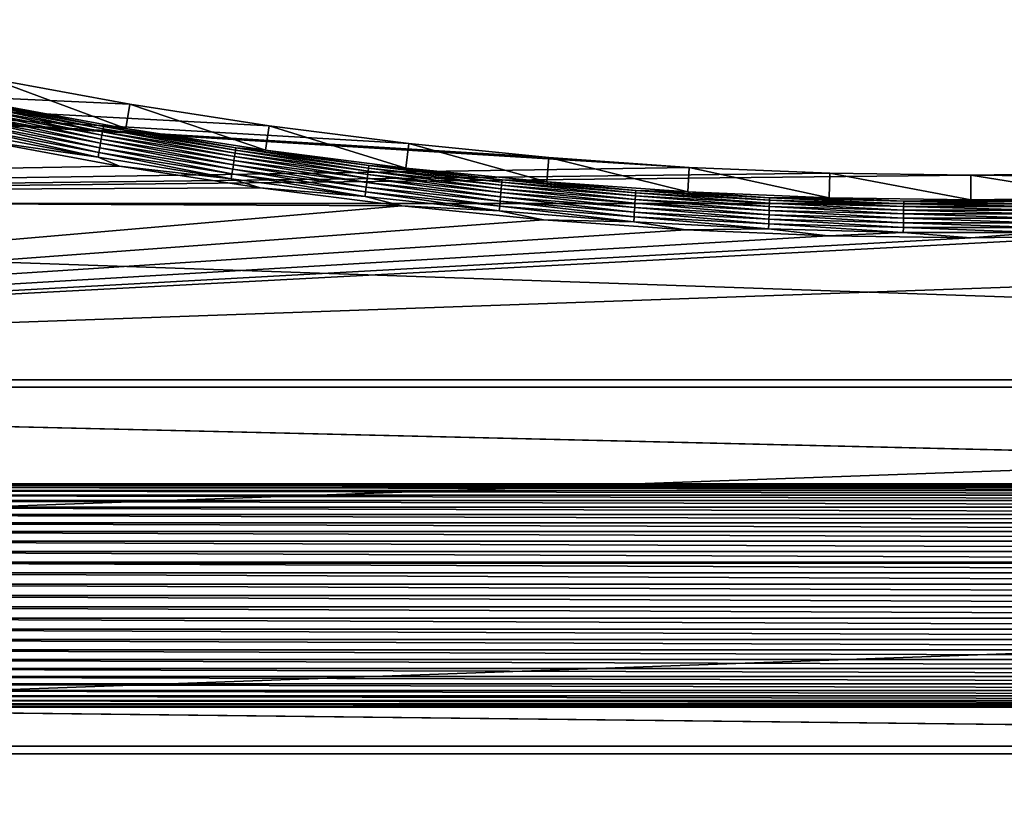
# Model space of a CAD drawing. Extents: x -320 to 320, y -695 to 695.
# Tile 28 of 169: x -106 to 4, y -479 to -392. Entities that reach past the tile are written whole.
import ezdxf

# ---------------------------------------------------------------- set-up
doc = ezdxf.new("R2010")
doc.units = 0
doc.header["$LTSCALE"] = 50.062222
for name, color, linetype in [('1', 7, 'CONTINUOUS'), ('2', 7, 'CONTINUOUS'), ('31', 7, 'CONTINUOUS'), ('95', 7, 'CONTINUOUS')]:
    doc.layers.add(name, color=color, linetype=linetype)

msp = doc.modelspace()

# ---------------------------------------------------------------- linework, layer by layer
at = {"layer": '1', "color": 7, "linetype": 'CONTINUOUS'}
for points in [[(-297.89, -412.18), (-300.08, -391.65), (-31.45, -408.15), (-297.89, -412.18)], [(-31.45, -408.15), (-300.08, -391.65), (-47.14, -407.04), (-31.45, -408.15)], [(-47.14, -407.04), (-300.08, -391.65), (-62.79, -405.5), (-47.14, -407.04)], [(-62.79, -405.5), (-300.08, -391.65), (-78.4, -403.52), (-62.79, -405.5)], [(-78.4, -403.52), (-300.08, -391.65), (-93.94, -401.1), (-78.4, -403.52)], [(-93.94, -401.1), (-300.08, -391.65), (-109.41, -398.25), (-93.94, -401.1)], [(-15.73, -408.81), (-297.89, -412.18), (-31.45, -408.15), (-15.73, -408.81)], [(0, -409.03), (-297.89, -412.18), (-15.73, -408.81), (0, -409.03)], [(297.89, -412.18), (-297.89, -412.18), (0, -409.03), (297.89, -412.18)], [(15.73, -408.81), (297.89, -412.18), (0, -409.03), (15.73, -408.81)], [(-295.58, -432.7), (-297.89, -412.18), (295.58, -432.7), (-295.58, -432.7)], [(295.58, -432.7), (-297.89, -412.18), (297.89, -412.18), (295.58, -432.7)], [(-295.58, -432.7), (295.58, -432.7), (165.63, -443.52), (-295.58, -432.7)], [(164.37, -443.52), (-295.58, -432.7), (165.63, -443.52), (164.37, -443.52)], [(-295.58, -432.7), (164.37, -443.52), (-164.37, -443.52), (-295.58, -432.7)], [(164.37, -443.52), (163.11, -443.64), (-164.37, -443.52), (164.37, -443.52)], [(-164.37, -443.52), (163.11, -443.64), (-163.11, -443.64), (-164.37, -443.52)], [(163.11, -443.64), (161.87, -443.9), (-163.11, -443.64), (163.11, -443.64)], [(-163.11, -443.64), (161.87, -443.9), (-161.87, -443.9), (-163.11, -443.64)], [(161.87, -443.9), (160.66, -444.28), (-161.87, -443.9), (161.87, -443.9)], [(-161.87, -443.9), (160.66, -444.28), (-160.66, -444.28), (-161.87, -443.9)], [(160.66, -444.28), (159.5, -444.78), (-160.66, -444.28), (160.66, -444.28)], [(-160.66, -444.28), (159.5, -444.78), (-159.5, -444.78), (-160.66, -444.28)], [(159.5, -444.78), (158.39, -445.39), (-159.5, -444.78), (159.5, -444.78)], [(-159.5, -444.78), (158.39, -445.39), (-158.39, -445.39), (-159.5, -444.78)], [(158.39, -445.39), (157.35, -446.12), (-158.39, -445.39), (158.39, -445.39)], [(-158.39, -445.39), (157.35, -446.12), (-157.35, -446.12), (-158.39, -445.39)], [(157.35, -446.12), (156.39, -446.94), (-157.35, -446.12), (157.35, -446.12)], [(-157.35, -446.12), (156.39, -446.94), (-156.39, -446.94), (-157.35, -446.12)], [(156.39, -446.94), (155.52, -447.86), (-156.39, -446.94), (156.39, -446.94)], [(-156.39, -446.94), (155.52, -447.86), (-155.52, -447.86), (-156.39, -446.94)], [(155.52, -447.86), (154.74, -448.86), (-155.52, -447.86), (155.52, -447.86)], [(-155.52, -447.86), (154.74, -448.86), (-154.74, -448.86), (-155.52, -447.86)], [(154.74, -448.86), (154.07, -449.93), (-154.74, -448.86), (154.74, -448.86)], [(-154.74, -448.86), (154.07, -449.93), (-154.07, -449.93), (-154.74, -448.86)], [(154.07, -449.93), (153.51, -451.07), (-154.07, -449.93), (154.07, -449.93)], [(-154.07, -449.93), (153.51, -451.07), (-153.51, -451.07), (-154.07, -449.93)], [(153.51, -451.07), (153.07, -452.26), (-153.51, -451.07), (153.51, -451.07)], [(-153.51, -451.07), (153.07, -452.26), (-153.07, -452.26), (-153.51, -451.07)], [(153.07, -452.26), (152.76, -453.48), (-153.07, -452.26), (153.07, -452.26)], [(-153.07, -452.26), (152.76, -453.48), (-152.76, -453.48), (-153.07, -452.26)], [(152.76, -453.48), (152.56, -454.74), (-152.76, -453.48), (152.76, -453.48)], [(-152.76, -453.48), (152.56, -454.74), (-152.56, -454.74), (-152.76, -453.48)], [(152.56, -454.74), (152.5, -456), (-152.56, -454.74), (152.56, -454.74)], [(-152.56, -454.74), (152.5, -456), (-152.5, -456), (-152.56, -454.74)], [(-152.5, -456), (152.56, -457.26), (-152.56, -457.26), (-152.5, -456)], [(152.5, -456), (152.56, -457.26), (-152.5, -456), (152.5, -456)], [(-152.56, -457.26), (152.76, -458.52), (-152.76, -458.52), (-152.56, -457.26)], [(152.56, -457.26), (152.76, -458.52), (-152.56, -457.26), (152.56, -457.26)], [(-152.76, -458.52), (153.07, -459.74), (-153.07, -459.74), (-152.76, -458.52)], [(152.76, -458.52), (153.07, -459.74), (-152.76, -458.52), (152.76, -458.52)], [(-153.07, -459.74), (153.51, -460.93), (-153.51, -460.93), (-153.07, -459.74)], [(153.07, -459.74), (153.51, -460.93), (-153.07, -459.74), (153.07, -459.74)], [(-153.51, -460.93), (154.07, -462.07), (-154.07, -462.07), (-153.51, -460.93)], [(153.51, -460.93), (154.07, -462.07), (-153.51, -460.93), (153.51, -460.93)], [(-154.07, -462.07), (154.74, -463.14), (-154.74, -463.14), (-154.07, -462.07)], [(154.07, -462.07), (154.74, -463.14), (-154.07, -462.07), (154.07, -462.07)], [(-155.52, -464.14), (156.39, -465.06), (-156.39, -465.06), (-155.52, -464.14)], [(-154.74, -463.14), (155.52, -464.14), (-155.52, -464.14), (-154.74, -463.14)], [(155.52, -464.14), (156.39, -465.06), (-155.52, -464.14), (155.52, -464.14)], [(154.74, -463.14), (155.52, -464.14), (-154.74, -463.14), (154.74, -463.14)], [(-156.39, -465.06), (157.35, -465.88), (-157.35, -465.88), (-156.39, -465.06)], [(156.39, -465.06), (157.35, -465.88), (-156.39, -465.06), (156.39, -465.06)], [(-157.35, -465.88), (158.39, -466.61), (-158.39, -466.61), (-157.35, -465.88)], [(157.35, -465.88), (158.39, -466.61), (-157.35, -465.88), (157.35, -465.88)], [(-159.5, -467.22), (160.66, -467.72), (-160.66, -467.72), (-159.5, -467.22)], [(-158.39, -466.61), (159.5, -467.22), (-159.5, -467.22), (-158.39, -466.61)], [(159.5, -467.22), (160.66, -467.72), (-159.5, -467.22), (159.5, -467.22)], [(158.39, -466.61), (159.5, -467.22), (-158.39, -466.61), (158.39, -466.61)], [(290.63, -473.7), (-290.63, -473.7), (-165.63, -468.48), (290.63, -473.7)], [(-164.37, -468.48), (290.63, -473.7), (-165.63, -468.48), (-164.37, -468.48)], [(-163.11, -468.36), (164.37, -468.48), (-164.37, -468.48), (-163.11, -468.36)], [(164.37, -468.48), (290.63, -473.7), (-164.37, -468.48), (164.37, -468.48)], [(-161.87, -468.1), (163.11, -468.36), (-163.11, -468.36), (-161.87, -468.1)], [(163.11, -468.36), (164.37, -468.48), (-163.11, -468.36), (163.11, -468.36)], [(-160.66, -467.72), (161.87, -468.1), (-161.87, -468.1), (-160.66, -467.72)], [(161.87, -468.1), (163.11, -468.36), (-161.87, -468.1), (161.87, -468.1)], [(160.66, -467.72), (161.87, -468.1), (-160.66, -467.72), (160.66, -467.72)], [(-287.99, -494.18), (-290.63, -473.7), (287.99, -494.18), (-287.99, -494.18)], [(287.99, -494.18), (-290.63, -473.7), (290.63, -473.7), (287.99, -494.18)]]:
    msp.add_3dface(points, dxfattribs=at)
at = {"layer": '2', "color": 7, "linetype": 'CONTINUOUS'}
for points in [[(-110.78, -405.11, 11), (-290.93, -411.42, 11), (-95.12, -408, 11), (-110.78, -405.11, 11)], [(-95.12, -408, 11), (-290.93, -411.42, 11), (-79.38, -410.45, 11), (-95.12, -408, 11)], [(-79.38, -410.45, 11), (-290.93, -411.42, 11), (-63.58, -412.45, 11), (-79.38, -410.45, 11)], [(-290.93, -411.42, 11), (-288.63, -431.9, 11), (-63.58, -412.45, 11), (-290.93, -411.42, 11)], [(288.63, -431.9, 11), (290.93, -411.42, 11), (-288.63, -431.9, 11), (288.63, -431.9, 11)], [(-288.63, -431.9, 11), (290.93, -411.42, 11), (15.93, -415.8, 11), (-288.63, -431.9, 11)], [(-63.58, -412.45, 11), (-288.63, -431.9, 11), (-47.73, -414.02, 11), (-63.58, -412.45, 11)], [(-47.73, -414.02, 11), (-288.63, -431.9, 11), (-31.84, -415.13, 11), (-47.73, -414.02, 11)], [(-31.84, -415.13, 11), (-288.63, -431.9, 11), (-15.93, -415.8, 11), (-31.84, -415.13, 11)], [(-15.93, -415.8, 11), (-288.63, -431.9, 11), (0, -416.03, 11), (-15.93, -415.8, 11)], [(0, -416.03, 11), (-288.63, -431.9, 11), (15.93, -415.8, 11), (0, -416.03, 11)], [(-286.21, -452.37, 11), (288.63, -431.9, 11), (-288.63, -431.9, 11), (-286.21, -452.37, 11)], [(286.21, -452.37, 11), (288.63, -431.9, 11), (-286.21, -452.37, 11), (286.21, -452.37, 11)], [(-283.69, -472.83, 11), (286.21, -452.37, 11), (-286.21, -452.37, 11), (-283.69, -472.83, 11)], [(283.69, -472.83, 11), (286.21, -452.37, 11), (-283.69, -472.83, 11), (283.69, -472.83, 11)], [(-281.05, -493.27, 11), (283.69, -472.83, 11), (-283.69, -472.83, 11), (-281.05, -493.27, 11)], [(281.05, -493.27, 11), (283.69, -472.83, 11), (-281.05, -493.27, 11), (281.05, -493.27, 11)]]:
    msp.add_3dface(points, dxfattribs=at)
at = {"layer": '31', "color": 7, "linetype": 'CONTINUOUS'}
for points in [[(-94.4, -403.8, 7.97), (-109.41, -398.25), (-109.95, -400.94, 7.97), (-94.4, -403.8, 7.97)], [(-93.94, -401.1), (-109.41, -398.25), (-94.4, -403.8, 7.97), (-93.94, -401.1)], [(-78.78, -406.24, 7.97), (-93.94, -401.1), (-94.4, -403.8, 7.97), (-78.78, -406.24, 7.97)], [(-78.4, -403.52), (-93.94, -401.1), (-78.78, -406.24, 7.97), (-78.4, -403.52)], [(-63.1, -408.23, 7.97), (-78.4, -403.52), (-78.78, -406.24, 7.97), (-63.1, -408.23, 7.97)], [(-62.79, -405.5), (-78.4, -403.52), (-63.1, -408.23, 7.97), (-62.79, -405.5)], [(-47.37, -409.78, 7.97), (-62.79, -405.5), (-63.1, -408.23, 7.97), (-47.37, -409.78, 7.97)], [(-47.14, -407.04), (-62.79, -405.5), (-47.37, -409.78, 7.97), (-47.14, -407.04)], [(-31.6, -410.89, 7.97), (-47.14, -407.04), (-47.37, -409.78, 7.97), (-31.6, -410.89, 7.97)], [(-31.45, -408.15), (-47.14, -407.04), (-31.6, -410.89, 7.97), (-31.45, -408.15)], [(-15.81, -411.55, 7.97), (-31.45, -408.15), (-31.6, -410.89, 7.97), (-15.81, -411.55, 7.97)], [(-15.73, -408.81), (-31.45, -408.15), (-15.81, -411.55, 7.97), (-15.73, -408.81)], [(0, -411.77, 7.97), (-15.73, -408.81), (-15.81, -411.55, 7.97), (0, -411.77, 7.97)], [(0, -409.03), (-15.73, -408.81), (0, -411.77, 7.97), (0, -409.03)], [(15.73, -408.81), (0, -409.03), (15.81, -411.55, 7.97), (15.73, -408.81)], [(15.81, -411.55, 7.97), (0, -409.03), (0, -411.77, 7.97), (15.81, -411.55, 7.97)]]:
    msp.add_3dface(points, dxfattribs=at)
at = {"layer": '95', "color": 7, "linetype": 'CONTINUOUS'}
for points in [[(-111.82, -401.79, 9.81), (-97.07, -404.57, 9.81), (-111.74, -401.41, 9.41), (-111.82, -401.79, 9.81)], [(-111.74, -401.41, 9.41), (-97, -404.19, 9.41), (-111.68, -401.09, 8.96), (-111.74, -401.41, 9.41)], [(-111.74, -401.41, 9.41), (-97.07, -404.57, 9.81), (-97, -404.19, 9.41), (-111.74, -401.41, 9.41)], [(-111.68, -401.09, 8.96), (-96.95, -403.86, 8.96), (-111.62, -400.82, 8.48), (-111.68, -401.09, 8.96)], [(-111.68, -401.09, 8.96), (-97, -404.19, 9.41), (-96.95, -403.86, 8.96), (-111.68, -401.09, 8.96)], [(-109.95, -400.94, 7.97), (-111.62, -400.82, 8.48), (-96.9, -403.59, 8.48), (-109.95, -400.94, 7.97)], [(-111.62, -400.82, 8.48), (-96.95, -403.86, 8.96), (-96.9, -403.59, 8.48), (-111.62, -400.82, 8.48)], [(-94.4, -403.8, 7.97), (-109.95, -400.94, 7.97), (-96.9, -403.59, 8.48), (-94.4, -403.8, 7.97)], [(-112, -402.68, 10.46), (-97.23, -405.46, 10.46), (-111.9, -402.22, 10.16), (-112, -402.68, 10.46)], [(-111.9, -402.22, 10.16), (-97.14, -405, 10.16), (-111.82, -401.79, 9.81), (-111.9, -402.22, 10.16)], [(-111.9, -402.22, 10.16), (-97.23, -405.46, 10.46), (-97.14, -405, 10.16), (-111.9, -402.22, 10.16)], [(-111.82, -401.79, 9.81), (-97.14, -405, 10.16), (-97.07, -404.57, 9.81), (-111.82, -401.79, 9.81)], [(-112.31, -404.23, 10.97), (-97.5, -407.02, 10.97), (-112.2, -403.7, 10.86), (-112.31, -404.23, 10.97)], [(-112.2, -403.7, 10.86), (-97.4, -406.48, 10.86), (-112.1, -403.18, 10.69), (-112.2, -403.7, 10.86)], [(-112.2, -403.7, 10.86), (-97.5, -407.02, 10.97), (-97.4, -406.48, 10.86), (-112.2, -403.7, 10.86)], [(-112.1, -403.18, 10.69), (-97.31, -405.96, 10.69), (-112, -402.68, 10.46), (-112.1, -403.18, 10.69)], [(-112.1, -403.18, 10.69), (-97.4, -406.48, 10.86), (-97.31, -405.96, 10.69), (-112.1, -403.18, 10.69)], [(-112, -402.68, 10.46), (-97.31, -405.96, 10.69), (-97.23, -405.46, 10.46), (-112, -402.68, 10.46)], [(-96.95, -403.86, 8.96), (-82.15, -406.24, 8.96), (-96.9, -403.59, 8.48), (-96.95, -403.86, 8.96)], [(-94.4, -403.8, 7.97), (-96.9, -403.59, 8.48), (-82.11, -405.97, 8.48), (-94.4, -403.8, 7.97)], [(-96.9, -403.59, 8.48), (-82.15, -406.24, 8.96), (-82.11, -405.97, 8.48), (-96.9, -403.59, 8.48)], [(-112.31, -404.23, 10.97), (-110.78, -405.11, 11), (-97.5, -407.02, 10.97), (-112.31, -404.23, 10.97)], [(-97.14, -405, 10.16), (-82.32, -407.38, 10.16), (-97.07, -404.57, 9.81), (-97.14, -405, 10.16)], [(-97.07, -404.57, 9.81), (-82.25, -406.95, 9.81), (-97, -404.19, 9.41), (-97.07, -404.57, 9.81)], [(-97.07, -404.57, 9.81), (-82.32, -407.38, 10.16), (-82.25, -406.95, 9.81), (-97.07, -404.57, 9.81)], [(-97, -404.19, 9.41), (-82.2, -406.57, 9.41), (-96.95, -403.86, 8.96), (-97, -404.19, 9.41)], [(-97, -404.19, 9.41), (-82.25, -406.95, 9.81), (-82.2, -406.57, 9.41), (-97, -404.19, 9.41)], [(-96.95, -403.86, 8.96), (-82.2, -406.57, 9.41), (-82.15, -406.24, 8.96), (-96.95, -403.86, 8.96)], [(-78.78, -406.24, 7.97), (-94.4, -403.8, 7.97), (-82.11, -405.97, 8.48), (-78.78, -406.24, 7.97)], [(-110.78, -405.11, 11), (-95.12, -408, 11), (-97.5, -407.02, 10.97), (-110.78, -405.11, 11)], [(-97.31, -405.96, 10.69), (-82.46, -408.35, 10.69), (-97.23, -405.46, 10.46), (-97.31, -405.96, 10.69)], [(-97.23, -405.46, 10.46), (-82.38, -407.85, 10.46), (-97.14, -405, 10.16), (-97.23, -405.46, 10.46)], [(-97.23, -405.46, 10.46), (-82.46, -408.35, 10.69), (-82.38, -407.85, 10.46), (-97.23, -405.46, 10.46)], [(-97.14, -405, 10.16), (-82.38, -407.85, 10.46), (-82.32, -407.38, 10.16), (-97.14, -405, 10.16)], [(-97.5, -407.02, 10.97), (-82.62, -409.42, 10.97), (-97.4, -406.48, 10.86), (-97.5, -407.02, 10.97)], [(-97.4, -406.48, 10.86), (-82.54, -408.88, 10.86), (-97.31, -405.96, 10.69), (-97.4, -406.48, 10.86)], [(-97.4, -406.48, 10.86), (-82.62, -409.42, 10.97), (-82.54, -408.88, 10.86), (-97.4, -406.48, 10.86)], [(-97.31, -405.96, 10.69), (-82.54, -408.88, 10.86), (-82.46, -408.35, 10.69), (-97.31, -405.96, 10.69)], [(-82.32, -407.38, 10.16), (-67.43, -409.37, 10.16), (-82.25, -406.95, 9.81), (-82.32, -407.38, 10.16)], [(-82.25, -406.95, 9.81), (-67.38, -408.94, 9.81), (-82.2, -406.57, 9.41), (-82.25, -406.95, 9.81)], [(-82.25, -406.95, 9.81), (-67.43, -409.37, 10.16), (-67.38, -408.94, 9.81), (-82.25, -406.95, 9.81)], [(-82.2, -406.57, 9.41), (-67.33, -408.56, 9.41), (-82.15, -406.24, 8.96), (-82.2, -406.57, 9.41)], [(-82.2, -406.57, 9.41), (-67.38, -408.94, 9.81), (-67.33, -408.56, 9.41), (-82.2, -406.57, 9.41)], [(-82.15, -406.24, 8.96), (-67.29, -408.23, 8.96), (-82.11, -405.97, 8.48), (-82.15, -406.24, 8.96)], [(-82.15, -406.24, 8.96), (-67.33, -408.56, 9.41), (-67.29, -408.23, 8.96), (-82.15, -406.24, 8.96)], [(-78.78, -406.24, 7.97), (-82.11, -405.97, 8.48), (-67.26, -407.96, 8.48), (-78.78, -406.24, 7.97)], [(-82.11, -405.97, 8.48), (-67.29, -408.23, 8.96), (-67.26, -407.96, 8.48), (-82.11, -405.97, 8.48)], [(-63.1, -408.23, 7.97), (-78.78, -406.24, 7.97), (-67.26, -407.96, 8.48), (-63.1, -408.23, 7.97)], [(-97.5, -407.02, 10.97), (-95.12, -408, 11), (-82.62, -409.42, 10.97), (-97.5, -407.02, 10.97)], [(-95.12, -408, 11), (-79.38, -410.45, 11), (-82.62, -409.42, 10.97), (-95.12, -408, 11)], [(-82.46, -408.35, 10.69), (-67.55, -410.35, 10.69), (-82.38, -407.85, 10.46), (-82.46, -408.35, 10.69)], [(-82.38, -407.85, 10.46), (-67.49, -409.84, 10.46), (-82.32, -407.38, 10.16), (-82.38, -407.85, 10.46)], [(-82.38, -407.85, 10.46), (-67.55, -410.35, 10.69), (-67.49, -409.84, 10.46), (-82.38, -407.85, 10.46)], [(-82.32, -407.38, 10.16), (-67.49, -409.84, 10.46), (-67.43, -409.37, 10.16), (-82.32, -407.38, 10.16)], [(-67.29, -408.23, 8.96), (-52.39, -409.82, 8.96), (-67.26, -407.96, 8.48), (-67.29, -408.23, 8.96)], [(-63.1, -408.23, 7.97), (-67.26, -407.96, 8.48), (-52.36, -409.55, 8.48), (-63.1, -408.23, 7.97)], [(-67.26, -407.96, 8.48), (-52.39, -409.82, 8.96), (-52.36, -409.55, 8.48), (-67.26, -407.96, 8.48)], [(-82.62, -409.42, 10.97), (-67.67, -411.42, 10.97), (-82.54, -408.88, 10.86), (-82.62, -409.42, 10.97)], [(-82.54, -408.88, 10.86), (-67.61, -410.87, 10.86), (-82.46, -408.35, 10.69), (-82.54, -408.88, 10.86)], [(-82.54, -408.88, 10.86), (-67.67, -411.42, 10.97), (-67.61, -410.87, 10.86), (-82.54, -408.88, 10.86)], [(-82.46, -408.35, 10.69), (-67.61, -410.87, 10.86), (-67.55, -410.35, 10.69), (-82.46, -408.35, 10.69)], [(-67.43, -409.37, 10.16), (-52.49, -410.97, 10.16), (-67.38, -408.94, 9.81), (-67.43, -409.37, 10.16)], [(-67.38, -408.94, 9.81), (-52.45, -410.54, 9.81), (-67.33, -408.56, 9.41), (-67.38, -408.94, 9.81)], [(-67.38, -408.94, 9.81), (-52.49, -410.97, 10.16), (-52.45, -410.54, 9.81), (-67.38, -408.94, 9.81)], [(-67.33, -408.56, 9.41), (-52.42, -410.15, 9.41), (-67.29, -408.23, 8.96), (-67.33, -408.56, 9.41)], [(-67.33, -408.56, 9.41), (-52.45, -410.54, 9.81), (-52.42, -410.15, 9.41), (-67.33, -408.56, 9.41)], [(-67.29, -408.23, 8.96), (-52.42, -410.15, 9.41), (-52.39, -409.82, 8.96), (-67.29, -408.23, 8.96)], [(-47.37, -409.78, 7.97), (-63.1, -408.23, 7.97), (-52.36, -409.55, 8.48), (-47.37, -409.78, 7.97)], [(-82.62, -409.42, 10.97), (-79.38, -410.45, 11), (-67.67, -411.42, 10.97), (-82.62, -409.42, 10.97)], [(-67.55, -410.35, 10.69), (-52.59, -411.94, 10.69), (-67.49, -409.84, 10.46), (-67.55, -410.35, 10.69)], [(-67.49, -409.84, 10.46), (-52.54, -411.44, 10.46), (-67.43, -409.37, 10.16), (-67.49, -409.84, 10.46)], [(-67.49, -409.84, 10.46), (-52.59, -411.94, 10.69), (-52.54, -411.44, 10.46), (-67.49, -409.84, 10.46)], [(-67.43, -409.37, 10.16), (-52.54, -411.44, 10.46), (-52.49, -410.97, 10.16), (-67.43, -409.37, 10.16)], [(-52.45, -410.54, 9.81), (-37.49, -411.73, 9.81), (-52.42, -410.15, 9.41), (-52.45, -410.54, 9.81)], [(-52.42, -410.15, 9.41), (-37.47, -411.35, 9.41), (-52.39, -409.82, 8.96), (-52.42, -410.15, 9.41)], [(-52.42, -410.15, 9.41), (-37.49, -411.73, 9.81), (-37.47, -411.35, 9.41), (-52.42, -410.15, 9.41)], [(-52.39, -409.82, 8.96), (-37.45, -411.01, 8.96), (-52.36, -409.55, 8.48), (-52.39, -409.82, 8.96)], [(-52.39, -409.82, 8.96), (-37.47, -411.35, 9.41), (-37.45, -411.01, 8.96), (-52.39, -409.82, 8.96)], [(-47.37, -409.78, 7.97), (-52.36, -409.55, 8.48), (-37.43, -410.74, 8.48), (-47.37, -409.78, 7.97)], [(-52.36, -409.55, 8.48), (-37.45, -411.01, 8.96), (-37.43, -410.74, 8.48), (-52.36, -409.55, 8.48)], [(-31.6, -410.89, 7.97), (-47.37, -409.78, 7.97), (-37.43, -410.74, 8.48), (-31.6, -410.89, 7.97)], [(-79.38, -410.45, 11), (-63.58, -412.45, 11), (-67.67, -411.42, 10.97), (-79.38, -410.45, 11)], [(-67.67, -411.42, 10.97), (-52.69, -413.02, 10.97), (-67.61, -410.87, 10.86), (-67.67, -411.42, 10.97)], [(-67.67, -411.42, 10.97), (-63.58, -412.45, 11), (-52.69, -413.02, 10.97), (-67.67, -411.42, 10.97)], [(-67.61, -410.87, 10.86), (-52.63, -412.47, 10.86), (-67.55, -410.35, 10.69), (-67.61, -410.87, 10.86)], [(-67.61, -410.87, 10.86), (-52.69, -413.02, 10.97), (-52.63, -412.47, 10.86), (-67.61, -410.87, 10.86)], [(-67.55, -410.35, 10.69), (-52.63, -412.47, 10.86), (-52.59, -411.94, 10.69), (-67.55, -410.35, 10.69)], [(-52.54, -411.44, 10.46), (-37.55, -412.64, 10.46), (-52.49, -410.97, 10.16), (-52.54, -411.44, 10.46)], [(-52.49, -410.97, 10.16), (-37.52, -412.16, 10.16), (-52.45, -410.54, 9.81), (-52.49, -410.97, 10.16)], [(-52.49, -410.97, 10.16), (-37.55, -412.64, 10.46), (-37.52, -412.16, 10.16), (-52.49, -410.97, 10.16)], [(-52.45, -410.54, 9.81), (-37.52, -412.16, 10.16), (-37.49, -411.73, 9.81), (-52.45, -410.54, 9.81)], [(-37.49, -411.73, 9.81), (-22.51, -412.53, 9.81), (-37.47, -411.35, 9.41), (-37.49, -411.73, 9.81)], [(-37.47, -411.35, 9.41), (-22.49, -412.14, 9.41), (-37.45, -411.01, 8.96), (-37.47, -411.35, 9.41)], [(-37.47, -411.35, 9.41), (-22.51, -412.53, 9.81), (-22.49, -412.14, 9.41), (-37.47, -411.35, 9.41)], [(-37.45, -411.01, 8.96), (-22.48, -411.81, 8.96), (-37.43, -410.74, 8.48), (-37.45, -411.01, 8.96)], [(-37.45, -411.01, 8.96), (-22.49, -412.14, 9.41), (-22.48, -411.81, 8.96), (-37.45, -411.01, 8.96)], [(-31.6, -410.89, 7.97), (-37.43, -410.74, 8.48), (-22.47, -411.54, 8.48), (-31.6, -410.89, 7.97)], [(-37.43, -410.74, 8.48), (-22.48, -411.81, 8.96), (-22.47, -411.54, 8.48), (-37.43, -410.74, 8.48)], [(-15.81, -411.55, 7.97), (-31.6, -410.89, 7.97), (-22.47, -411.54, 8.48), (-15.81, -411.55, 7.97)], [(-63.58, -412.45, 11), (-47.73, -414.02, 11), (-52.69, -413.02, 10.97), (-63.58, -412.45, 11)], [(-52.69, -413.02, 10.97), (-37.66, -414.22, 10.97), (-52.63, -412.47, 10.86), (-52.69, -413.02, 10.97)], [(-52.63, -412.47, 10.86), (-37.62, -413.67, 10.86), (-52.59, -411.94, 10.69), (-52.63, -412.47, 10.86)], [(-52.63, -412.47, 10.86), (-37.66, -414.22, 10.97), (-37.62, -413.67, 10.86), (-52.63, -412.47, 10.86)], [(-52.59, -411.94, 10.69), (-37.59, -413.14, 10.69), (-52.54, -411.44, 10.46), (-52.59, -411.94, 10.69)], [(-52.59, -411.94, 10.69), (-37.62, -413.67, 10.86), (-37.59, -413.14, 10.69), (-52.59, -411.94, 10.69)], [(-52.54, -411.44, 10.46), (-37.59, -413.14, 10.69), (-37.55, -412.64, 10.46), (-52.54, -411.44, 10.46)], [(-37.55, -412.64, 10.46), (-22.54, -413.44, 10.46), (-37.52, -412.16, 10.16), (-37.55, -412.64, 10.46)], [(-37.52, -412.16, 10.16), (-22.52, -412.96, 10.16), (-37.49, -411.73, 9.81), (-37.52, -412.16, 10.16)], [(-37.52, -412.16, 10.16), (-22.54, -413.44, 10.46), (-22.52, -412.96, 10.16), (-37.52, -412.16, 10.16)], [(-37.49, -411.73, 9.81), (-22.52, -412.96, 10.16), (-22.51, -412.53, 9.81), (-37.49, -411.73, 9.81)], [(-22.51, -412.53, 9.81), (-7.5, -412.93, 9.81), (-22.49, -412.14, 9.41), (-22.51, -412.53, 9.81)], [(-22.49, -412.14, 9.41), (-7.5, -412.54, 9.41), (-22.48, -411.81, 8.96), (-22.49, -412.14, 9.41)], [(-22.49, -412.14, 9.41), (-7.5, -412.93, 9.81), (-7.5, -412.54, 9.41), (-22.49, -412.14, 9.41)], [(-22.48, -411.81, 8.96), (-7.49, -412.21, 8.96), (-22.47, -411.54, 8.48), (-22.48, -411.81, 8.96)], [(-22.48, -411.81, 8.96), (-7.5, -412.54, 9.41), (-7.49, -412.21, 8.96), (-22.48, -411.81, 8.96)], [(-15.81, -411.55, 7.97), (-22.47, -411.54, 8.48), (-7.49, -411.93, 8.48), (-15.81, -411.55, 7.97)], [(-22.47, -411.54, 8.48), (-7.49, -412.21, 8.96), (-7.49, -411.93, 8.48), (-22.47, -411.54, 8.48)], [(0, -411.77, 7.97), (-15.81, -411.55, 7.97), (-7.49, -411.93, 8.48), (0, -411.77, 7.97)], [(-7.5, -412.54, 9.41), (7.5, -412.54, 9.41), (-7.49, -412.21, 8.96), (-7.5, -412.54, 9.41)], [(0, -411.77, 7.97), (-7.49, -411.93, 8.48), (7.49, -411.93, 8.48), (0, -411.77, 7.97)], [(-7.49, -412.21, 8.96), (7.49, -412.21, 8.96), (-7.49, -411.93, 8.48), (-7.49, -412.21, 8.96)], [(-7.49, -411.93, 8.48), (7.49, -412.21, 8.96), (7.49, -411.93, 8.48), (-7.49, -411.93, 8.48)], [(-7.49, -412.21, 8.96), (7.5, -412.54, 9.41), (7.49, -412.21, 8.96), (-7.49, -412.21, 8.96)], [(15.81, -411.55, 7.97), (0, -411.77, 7.97), (7.49, -411.93, 8.48), (15.81, -411.55, 7.97)], [(-52.69, -413.02, 10.97), (-47.73, -414.02, 11), (-37.66, -414.22, 10.97), (-52.69, -413.02, 10.97)], [(-37.62, -413.67, 10.86), (-22.58, -414.47, 10.86), (-37.59, -413.14, 10.69), (-37.62, -413.67, 10.86)], [(-37.59, -413.14, 10.69), (-22.56, -413.94, 10.69), (-37.55, -412.64, 10.46), (-37.59, -413.14, 10.69)], [(-37.59, -413.14, 10.69), (-22.58, -414.47, 10.86), (-22.56, -413.94, 10.69), (-37.59, -413.14, 10.69)], [(-37.55, -412.64, 10.46), (-22.56, -413.94, 10.69), (-22.54, -413.44, 10.46), (-37.55, -412.64, 10.46)], [(-22.56, -413.94, 10.69), (-7.52, -414.34, 10.69), (-22.54, -413.44, 10.46), (-22.56, -413.94, 10.69)], [(-22.54, -413.44, 10.46), (-7.52, -413.84, 10.46), (-22.52, -412.96, 10.16), (-22.54, -413.44, 10.46)], [(-22.54, -413.44, 10.46), (-7.52, -414.34, 10.69), (-7.52, -413.84, 10.46), (-22.54, -413.44, 10.46)], [(-22.52, -412.96, 10.16), (-7.51, -413.36, 10.16), (-22.51, -412.53, 9.81), (-22.52, -412.96, 10.16)], [(-22.52, -412.96, 10.16), (-7.52, -413.84, 10.46), (-7.51, -413.36, 10.16), (-22.52, -412.96, 10.16)], [(-22.51, -412.53, 9.81), (-7.51, -413.36, 10.16), (-7.5, -412.93, 9.81), (-22.51, -412.53, 9.81)], [(-7.52, -413.84, 10.46), (7.52, -413.84, 10.46), (-7.51, -413.36, 10.16), (-7.52, -413.84, 10.46)], [(-7.51, -413.36, 10.16), (7.51, -413.36, 10.16), (-7.5, -412.93, 9.81), (-7.51, -413.36, 10.16)], [(-7.51, -413.36, 10.16), (7.52, -413.84, 10.46), (7.51, -413.36, 10.16), (-7.51, -413.36, 10.16)], [(-7.5, -412.93, 9.81), (7.5, -412.93, 9.81), (-7.5, -412.54, 9.41), (-7.5, -412.93, 9.81)], [(-7.5, -412.54, 9.41), (7.5, -412.93, 9.81), (7.5, -412.54, 9.41), (-7.5, -412.54, 9.41)], [(-7.5, -412.93, 9.81), (7.51, -413.36, 10.16), (7.5, -412.93, 9.81), (-7.5, -412.93, 9.81)], [(-47.73, -414.02, 11), (-31.84, -415.13, 11), (-37.66, -414.22, 10.97), (-47.73, -414.02, 11)], [(-37.66, -414.22, 10.97), (-22.61, -415.02, 10.97), (-37.62, -413.67, 10.86), (-37.66, -414.22, 10.97)], [(-37.66, -414.22, 10.97), (-31.84, -415.13, 11), (-22.61, -415.02, 10.97), (-37.66, -414.22, 10.97)], [(-37.62, -413.67, 10.86), (-22.61, -415.02, 10.97), (-22.58, -414.47, 10.86), (-37.62, -413.67, 10.86)], [(-22.61, -415.02, 10.97), (-7.54, -415.42, 10.97), (-22.58, -414.47, 10.86), (-22.61, -415.02, 10.97)], [(-22.58, -414.47, 10.86), (-7.53, -414.87, 10.86), (-22.56, -413.94, 10.69), (-22.58, -414.47, 10.86)], [(-22.58, -414.47, 10.86), (-7.54, -415.42, 10.97), (-7.53, -414.87, 10.86), (-22.58, -414.47, 10.86)], [(-22.56, -413.94, 10.69), (-7.53, -414.87, 10.86), (-7.52, -414.34, 10.69), (-22.56, -413.94, 10.69)], [(-7.53, -414.87, 10.86), (7.53, -414.87, 10.86), (-7.52, -414.34, 10.69), (-7.53, -414.87, 10.86)], [(-7.52, -414.34, 10.69), (7.52, -414.34, 10.69), (-7.52, -413.84, 10.46), (-7.52, -414.34, 10.69)], [(-7.52, -413.84, 10.46), (7.52, -414.34, 10.69), (7.52, -413.84, 10.46), (-7.52, -413.84, 10.46)], [(-7.52, -414.34, 10.69), (7.53, -414.87, 10.86), (7.52, -414.34, 10.69), (-7.52, -414.34, 10.69)], [(-31.84, -415.13, 11), (-15.93, -415.8, 11), (-22.61, -415.02, 10.97), (-31.84, -415.13, 11)], [(-22.61, -415.02, 10.97), (-15.93, -415.8, 11), (-7.54, -415.42, 10.97), (-22.61, -415.02, 10.97)], [(-15.93, -415.8, 11), (0, -416.03, 11), (-7.54, -415.42, 10.97), (-15.93, -415.8, 11)], [(-7.54, -415.42, 10.97), (7.54, -415.42, 10.97), (-7.53, -414.87, 10.86), (-7.54, -415.42, 10.97)], [(-7.54, -415.42, 10.97), (0, -416.03, 11), (7.54, -415.42, 10.97), (-7.54, -415.42, 10.97)], [(-7.53, -414.87, 10.86), (7.54, -415.42, 10.97), (7.53, -414.87, 10.86), (-7.53, -414.87, 10.86)], [(0, -416.03, 11), (15.93, -415.8, 11), (7.54, -415.42, 10.97), (0, -416.03, 11)]]:
    msp.add_3dface(points, dxfattribs=at)

doc.saveas('drawing.dxf')
